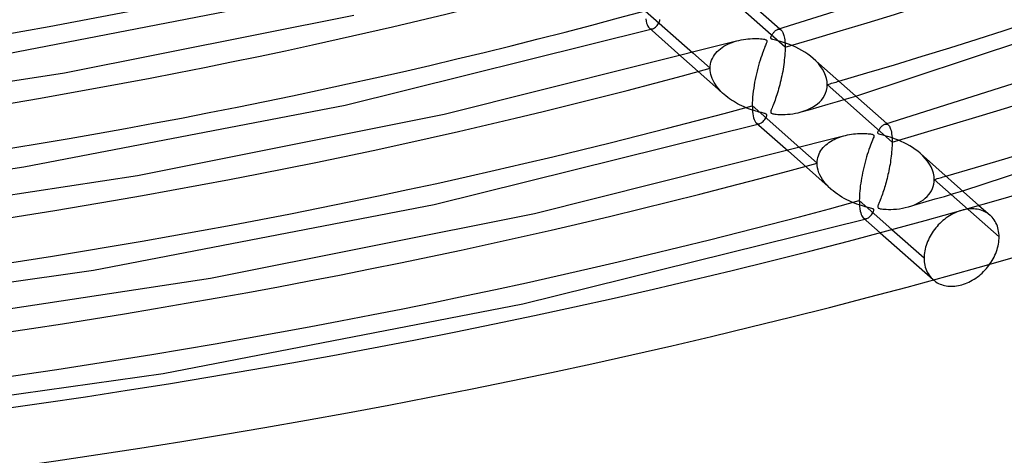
# Model space of a CAD drawing. Header units: millimetres. Extents: x -852 to 852, y -906 to 935.
# Tile 29 of 74: x 137 to 251, y 387 to 437. Entities that reach past the tile are written whole.
import ezdxf

# ---------------------------------------------------------------- set-up
doc = ezdxf.new("R2010")
doc.units = ezdxf.units.MM
doc.layers.add('HIDDEN', color=7, linetype='Continuous')
doc.layers.add('THICK', color=7, linetype='Continuous')

msp = doc.modelspace()

# ---------------------------------------------------------------- linework, layer by layer
at = {"layer": 'HIDDEN'}
for p, q in [((225.67, 434), (218.14, 440.69)), ((211.04, 436.88), (211.09, 436.99)), ((211.1, 437.19), (211.07, 437.22)), ((211.09, 436.99), (211.11, 437.06)), ((211.11, 437.16), (211.1, 437.19)), ((211.12, 437.12), (211.11, 437.16)), ((211.11, 437.06), (211.12, 437.12)), ((209.89, 436.23), (209.95, 436.18)), ((209.95, 436.18), (210.02, 436.15)), ((210.02, 436.15), (210.08, 436.13)), ((210.06, 436.08), (210.09, 436.09)), ((210.08, 436.13), (210.16, 436.12)), ((210.09, 436.09), (210.13, 436.1)), ((210.13, 436.1), (210.17, 436.11)), ((210.16, 436.12), (210.23, 436.13)), ((210.17, 436.11), (210.21, 436.12)), ((210.21, 436.12), (210.24, 436.13)), ((210.23, 436.13), (210.3, 436.15)), ((210.24, 436.13), (210.28, 436.14)), ((210.3, 436.15), (210.4, 436.19)), ((210.4, 436.19), (210.5, 436.25)), ((210.5, 436.25), (210.6, 436.32)), ((210.6, 436.32), (210.7, 436.42)), ((210.7, 436.42), (210.79, 436.52)), ((210.79, 436.52), (210.88, 436.64)), ((210.88, 436.64), (210.97, 436.76)), ((210.97, 436.76), (211.04, 436.88)), ((224.83, 436.07), (224.9, 436.09)), ((224.9, 436.09), (224.97, 436.09)), ((224.97, 436.09), (225.04, 436.09)), ((225.04, 436.09), (225.1, 436.07)), ((225.06, 436.14), (225.23, 435.99)), ((225.1, 436.07), (225.16, 436.04)), ((225.16, 436.04), (225.22, 435.99)), ((225.22, 435.99), (225.27, 435.94)), ((225.27, 435.94), (225.33, 435.87)), ((225.33, 435.87), (225.37, 435.8)), ((225.37, 435.8), (225.42, 435.71)), ((219.79, 434.65), (220.05, 434.73)), ((225.42, 435.71), (225.46, 435.6)), ((225.46, 435.6), (225.5, 435.48)), ((225.5, 435.48), (225.54, 435.35)), ((225.54, 435.35), (225.57, 435.2)), ((225.57, 435.2), (225.6, 435.04)), ((225.6, 435.04), (225.63, 434.86)), ((225.63, 434.86), (225.65, 434.67)), ((225.65, 434.67), (225.66, 434.46)), ((217.78, 433.48), (217.96, 433.65)), ((217.96, 433.65), (218.15, 433.82)), ((218.15, 433.82), (218.35, 433.97)), ((218.35, 433.97), (218.57, 434.11)), ((218.57, 434.11), (218.8, 434.24)), ((218.8, 434.24), (219.03, 434.35)), ((219.03, 434.35), (219.28, 434.46)), ((219.28, 434.46), (219.53, 434.56)), ((219.53, 434.56), (219.79, 434.65)), ((225.66, 433.53), (225.65, 433.29)), ((225.66, 434.46), (225.67, 434.24)), ((225.67, 433.77), (225.66, 433.53)), ((225.67, 434.24), (225.67, 434)), ((225.67, 434), (225.67, 433.77)), ((213.57, 432.96), (218.59, 428.51)), ((214.95, 433.33), (216.96, 431.55)), ((217.05, 432.25), (217.13, 432.48)), ((217.13, 432.48), (217.22, 432.7)), ((217.22, 432.7), (217.34, 432.91)), ((217.34, 432.91), (217.47, 433.11)), ((217.47, 433.11), (217.61, 433.3)), ((217.61, 433.3), (217.78, 433.48)), ((225.58, 432.51), (225.55, 432.25)), ((225.61, 432.78), (225.58, 432.51)), ((225.63, 433.04), (225.61, 432.78)), ((225.65, 433.29), (225.63, 433.04)), ((229.25, 432.4), (228.94, 432.69)), ((229.54, 432.09), (229.25, 432.4)), ((216.96, 431.55), (216.97, 431.79)), ((216.97, 431.3), (216.96, 431.55)), ((216.97, 431.79), (217, 432.02)), ((217, 431.06), (216.97, 431.3)), ((217, 432.02), (217.05, 432.25)), ((225.43, 431.45), (225.39, 431.18)), ((225.48, 431.71), (225.43, 431.45)), ((225.52, 431.98), (225.48, 431.71)), ((225.55, 432.25), (225.52, 431.98)), ((229.8, 431.76), (229.54, 432.09)), ((230.03, 431.43), (229.8, 431.76)), ((230.22, 431.08), (230.03, 431.43)), ((217.05, 430.82), (217, 431.06)), ((217.12, 430.58), (217.05, 430.82)), ((217.21, 430.35), (217.12, 430.58)), ((217.32, 430.12), (217.21, 430.35)), ((217.44, 429.89), (217.32, 430.12)), ((225.17, 430.14), (225.11, 429.88)), ((225.23, 430.39), (225.17, 430.14)), ((225.28, 430.65), (225.23, 430.39)), ((225.34, 430.91), (225.28, 430.65)), ((225.39, 431.18), (225.34, 430.91)), ((230.37, 430.72), (230.22, 431.08)), ((230.48, 430.37), (230.37, 430.72)), ((230.55, 430.01), (230.48, 430.37)), ((217.57, 429.67), (217.44, 429.89)), ((217.72, 429.46), (217.57, 429.67)), ((217.88, 429.25), (217.72, 429.46)), ((218.05, 429.05), (217.88, 429.25)), ((218.22, 428.86), (218.05, 429.05)), ((224.92, 429.15), (224.85, 428.92)), ((224.99, 429.39), (224.92, 429.15)), ((225.05, 429.64), (224.99, 429.39)), ((225.11, 429.88), (225.05, 429.64)), ((230.38, 428.67), (230.49, 428.98)), ((230.49, 428.98), (230.55, 429.31)), ((230.57, 429.65), (230.55, 430.01)), ((230.55, 429.31), (230.57, 429.65)), ((238.1, 422.97), (230.57, 429.65)), ((218.41, 428.67), (218.22, 428.86)), ((218.61, 428.49), (218.41, 428.67)), ((218.8, 428.33), (218.61, 428.49)), ((219.01, 428.16), (218.8, 428.33)), ((219.22, 428.01), (219.01, 428.16)), ((219.44, 427.85), (219.22, 428.01)), ((219.67, 427.71), (219.44, 427.85)), ((224.5, 427.83), (224.43, 427.63)), ((224.57, 428.04), (224.5, 427.83)), ((224.64, 428.25), (224.57, 428.04)), ((224.72, 428.47), (224.64, 428.25)), ((224.78, 428.69), (224.72, 428.47)), ((224.85, 428.92), (224.78, 428.69)), ((229.66, 427.61), (229.88, 427.84)), ((229.88, 427.84), (230.08, 428.1)), ((230.08, 428.1), (230.25, 428.37)), ((230.25, 428.37), (230.38, 428.67)), ((231.75, 427.69), (232.81, 428)), ((232.81, 428), (233.87, 428.32)), ((219.9, 427.57), (219.67, 427.71)), ((220.14, 427.43), (219.9, 427.57)), ((220.39, 427.3), (220.14, 427.43)), ((220.64, 427.18), (220.39, 427.3)), ((220.9, 427.06), (220.64, 427.18)), ((221.16, 426.95), (220.9, 427.06)), ((221.4, 426.85), (221.16, 426.95)), ((221.64, 426.77), (221.4, 426.85)), ((221.87, 426.69), (221.64, 426.77)), ((222.08, 426.62), (221.87, 426.69)), ((224.06, 426.7), (224.03, 426.6)), ((224.11, 426.81), (224.06, 426.7)), ((224.16, 426.94), (224.11, 426.81)), ((224.22, 427.09), (224.16, 426.94)), ((224.28, 427.26), (224.22, 427.09)), ((224.35, 427.44), (224.28, 427.26)), ((224.43, 427.63), (224.35, 427.44)), ((227.55, 426.47), (228.59, 426.77)), ((227.9, 426.58), (228.24, 426.71)), ((228.24, 426.71), (228.56, 426.86)), ((228.56, 426.86), (228.87, 427.02)), ((228.59, 426.77), (229.64, 427.07)), ((228.87, 427.02), (229.15, 427.2)), ((229.15, 427.2), (229.42, 427.4)), ((229.42, 427.4), (229.66, 427.61)), ((229.64, 427.07), (230.69, 427.38)), ((230.69, 427.38), (231.75, 427.69)), ((222.28, 426.56), (222.08, 426.62)), ((222.46, 426.51), (222.28, 426.56)), ((222.63, 426.46), (222.46, 426.51)), ((222.78, 426.42), (222.63, 426.46)), ((222.92, 426.39), (222.78, 426.42)), ((223.04, 426.36), (222.92, 426.39)), ((223.15, 426.33), (223.04, 426.36)), ((223.26, 426.3), (223.15, 426.33)), ((223.21, 425.47), (223.31, 425.59)), ((223.34, 426.27), (223.26, 426.3)), ((223.31, 425.59), (223.39, 425.72)), ((223.41, 426.24), (223.34, 426.27)), ((223.39, 425.72), (223.46, 425.83)), ((223.47, 426.22), (223.41, 426.24)), ((223.46, 425.83), (223.51, 425.94)), ((223.5, 426.19), (223.47, 426.22)), ((223.53, 426.16), (223.5, 426.19)), ((223.51, 425.94), (223.54, 426.02)), ((223.55, 426.12), (223.53, 426.16)), ((223.54, 426.02), (223.55, 426.08)), ((223.55, 426.08), (223.55, 426.12)), ((224.03, 426.6), (224.01, 426.53)), ((224.01, 426.53), (224.01, 426.46)), ((224.01, 426.46), (224.01, 426.41)), ((224.01, 426.41), (224.03, 426.38)), ((224.03, 426.38), (224.06, 426.34)), ((224.06, 426.34), (224.1, 426.31)), ((224.1, 426.31), (224.16, 426.29)), ((224.16, 426.29), (224.25, 426.26)), ((224.25, 426.26), (224.36, 426.24)), ((224.36, 426.24), (224.49, 426.22)), ((224.49, 426.22), (224.64, 426.2)), ((224.64, 426.2), (224.81, 426.19)), ((224.81, 426.19), (224.99, 426.18)), ((224.99, 426.18), (225.2, 426.18)), ((225.2, 426.18), (225.43, 426.18)), ((225.43, 426.18), (225.68, 426.18)), ((225.68, 426.18), (225.96, 426.2)), ((225.96, 426.2), (226.25, 426.22)), ((226.25, 426.22), (226.56, 426.26)), ((226.56, 426.26), (226.87, 426.31)), ((226.87, 426.31), (227.2, 426.38)), ((227.2, 426.38), (227.53, 426.47)), ((227.53, 426.47), (227.9, 426.58)), ((222.32, 425.2), (222.38, 425.15)), ((222.38, 425.15), (222.44, 425.12)), ((222.44, 425.12), (222.51, 425.1)), ((222.49, 425.05), (222.53, 425.06)), ((222.51, 425.1), (222.58, 425.09)), ((222.53, 425.06), (222.56, 425.07)), ((222.56, 425.07), (222.6, 425.08)), ((222.58, 425.09), (222.65, 425.09)), ((222.6, 425.08), (222.64, 425.09)), ((222.64, 425.09), (222.68, 425.1)), ((222.65, 425.09), (222.72, 425.11)), ((222.68, 425.1), (222.71, 425.11)), ((222.72, 425.11), (222.81, 425.15)), ((222.81, 425.15), (222.91, 425.2)), ((222.91, 425.2), (223.01, 425.28)), ((223.01, 425.28), (223.11, 425.37)), ((223.11, 425.37), (223.21, 425.47)), ((237.26, 425.04), (237.34, 425.06)), ((237.34, 425.06), (237.41, 425.06)), ((237.41, 425.06), (237.47, 425.05)), ((237.47, 425.05), (237.54, 425.03)), ((237.49, 425.11), (237.66, 424.96)), ((237.54, 425.03), (237.6, 425)), ((237.6, 425), (237.66, 424.96)), ((237.66, 424.96), (237.72, 424.89)), ((237.72, 424.89), (237.78, 424.81)), ((237.78, 424.81), (237.84, 424.71)), ((237.84, 424.71), (237.89, 424.59)), ((237.89, 424.59), (237.93, 424.46)), ((237.93, 424.46), (237.98, 424.3)), ((231.15, 423.16), (231.36, 423.27)), ((231.36, 423.27), (231.57, 423.37)), ((231.57, 423.37), (231.79, 423.46)), ((231.79, 423.46), (232.01, 423.55)), ((232.01, 423.55), (232.24, 423.62)), ((232.24, 423.62), (232.48, 423.69)), ((237.98, 424.3), (238.02, 424.13)), ((238.02, 424.13), (238.05, 423.93)), ((238.05, 423.93), (238.07, 423.72)), ((238.07, 423.72), (238.09, 423.49)), ((238.09, 423.49), (238.1, 423.24)), ((238.1, 423.24), (238.1, 422.97)), ((227.38, 422.3), (229.39, 420.51)), ((229.83, 421.97), (229.95, 422.15)), ((229.95, 422.15), (230.09, 422.32)), ((230.09, 422.32), (230.24, 422.48)), ((230.24, 422.48), (230.41, 422.64)), ((230.41, 422.64), (230.58, 422.78)), ((230.58, 422.78), (230.76, 422.92)), ((230.76, 422.92), (230.95, 423.04)), ((230.95, 423.04), (231.15, 423.16)), ((238.08, 422.3), (238.07, 422.07)), ((238.1, 422.53), (238.08, 422.3)), ((238.1, 422.97), (238.1, 422.75)), ((238.1, 422.75), (238.1, 422.53)), ((226.01, 421.93), (231.02, 417.48)), ((229.4, 420.74), (229.43, 420.96)), ((229.43, 420.96), (229.47, 421.17)), ((229.47, 421.17), (229.54, 421.38)), ((229.54, 421.38), (229.62, 421.59)), ((229.62, 421.59), (229.72, 421.78)), ((229.72, 421.78), (229.83, 421.97)), ((237.97, 421.1), (237.93, 420.85)), ((238, 421.34), (237.97, 421.1)), ((238.03, 421.59), (238, 421.34)), ((238.05, 421.83), (238.03, 421.59)), ((238.07, 422.07), (238.05, 421.83)), ((241.68, 421.37), (241.37, 421.66)), ((241.96, 421.07), (241.68, 421.37)), ((242.22, 420.75), (241.96, 421.07)), ((229.39, 420.51), (229.4, 420.74)), ((229.41, 420.24), (229.39, 420.51)), ((229.45, 419.96), (229.41, 420.24)), ((229.51, 419.69), (229.45, 419.96)), ((237.77, 419.88), (237.72, 419.64)), ((237.81, 420.12), (237.77, 419.88)), ((237.86, 420.36), (237.81, 420.12)), ((237.9, 420.61), (237.86, 420.36)), ((237.93, 420.85), (237.9, 420.61)), ((242.45, 420.41), (242.22, 420.75)), ((242.64, 420.07), (242.45, 420.41)), ((242.8, 419.71), (242.64, 420.07)), ((229.6, 419.41), (229.51, 419.69)), ((229.72, 419.15), (229.6, 419.41)), ((229.85, 418.88), (229.72, 419.15)), ((230.01, 418.63), (229.85, 418.88)), ((237.51, 418.73), (237.46, 418.51)), ((237.57, 418.95), (237.51, 418.73)), ((237.62, 419.18), (237.57, 418.95)), ((237.67, 419.41), (237.62, 419.18)), ((237.72, 419.64), (237.67, 419.41)), ((242.91, 419.35), (242.8, 419.71)), ((242.98, 418.98), (242.91, 419.35)), ((243, 418.62), (242.98, 418.98)), ((230.18, 418.38), (230.01, 418.63)), ((230.37, 418.14), (230.18, 418.38)), ((230.58, 417.91), (230.37, 418.14)), ((230.8, 417.69), (230.58, 417.91)), ((231.02, 417.47), (230.8, 417.69)), ((237.22, 417.67), (237.16, 417.48)), ((237.28, 417.88), (237.22, 417.67)), ((237.34, 418.08), (237.28, 417.88)), ((237.4, 418.29), (237.34, 418.08)), ((237.46, 418.51), (237.4, 418.29)), ((242.66, 417.31), (242.78, 417.55)), ((242.78, 417.55), (242.88, 417.81)), ((242.88, 417.81), (242.95, 418.07)), ((242.95, 418.07), (242.99, 418.34)), ((242.99, 418.34), (243, 418.62)), ((250.53, 411.94), (243, 418.62)), ((231.25, 417.28), (231.02, 417.47)), ((231.49, 417.09), (231.25, 417.28)), ((231.74, 416.91), (231.49, 417.09)), ((232, 416.74), (231.74, 416.91)), ((232.27, 416.57), (232, 416.74)), ((232.55, 416.41), (232.27, 416.57)), ((232.84, 416.26), (232.55, 416.41)), ((236.78, 416.39), (236.72, 416.23)), ((236.84, 416.56), (236.78, 416.39)), ((236.91, 416.73), (236.84, 416.56)), ((236.97, 416.91), (236.91, 416.73)), ((237.03, 417.09), (236.97, 416.91)), ((237.1, 417.28), (237.03, 417.09)), ((237.16, 417.48), (237.1, 417.28)), ((241.73, 416.27), (241.96, 416.46)), ((241.96, 416.46), (242.17, 416.65)), ((242.17, 416.65), (242.35, 416.86)), ((242.35, 416.86), (242.52, 417.08)), ((242.52, 417.08), (242.66, 417.31)), ((243.12, 416.35), (244.18, 416.65)), ((244.18, 416.65), (245.24, 416.97)), ((245.24, 416.97), (246.31, 417.28)), ((233.13, 416.12), (232.84, 416.26)), ((233.44, 415.98), (233.13, 416.12)), ((233.73, 415.86), (233.44, 415.98)), ((234.01, 415.76), (233.73, 415.86)), ((234.28, 415.66), (234.01, 415.76)), ((234.53, 415.58), (234.28, 415.66)), ((234.77, 415.51), (234.53, 415.58)), ((234.98, 415.45), (234.77, 415.51)), ((235.17, 415.4), (234.98, 415.45)), ((235.33, 415.36), (235.17, 415.4)), ((235.48, 415.32), (235.33, 415.36)), ((235.61, 415.29), (235.48, 415.32)), ((235.73, 415.25), (235.61, 415.29)), ((235.83, 415.22), (235.73, 415.25)), ((235.89, 415.19), (235.83, 415.22)), ((236.45, 415.49), (236.44, 415.43)), ((236.44, 415.43), (236.44, 415.38)), ((236.44, 415.38), (236.47, 415.33)), ((236.46, 415.56), (236.45, 415.49)), ((236.49, 415.64), (236.46, 415.56)), ((236.47, 415.33), (236.5, 415.3)), ((236.52, 415.73), (236.49, 415.64)), ((236.5, 415.3), (236.56, 415.27)), ((236.56, 415.83), (236.52, 415.73)), ((236.61, 415.95), (236.56, 415.83)), ((236.56, 415.27), (236.63, 415.24)), ((236.66, 416.08), (236.61, 415.95)), ((236.63, 415.24), (236.73, 415.22)), ((236.72, 416.23), (236.66, 416.08)), ((236.73, 415.22), (236.86, 415.2)), ((238.61, 415.18), (238.95, 415.22)), ((238.95, 415.22), (239.3, 415.28)), ((239.3, 415.28), (239.63, 415.35)), ((239.63, 415.35), (239.96, 415.43)), ((239.96, 415.43), (240.29, 415.53)), ((239.99, 415.44), (241.03, 415.74)), ((240.29, 415.53), (240.61, 415.65)), ((240.61, 415.65), (240.92, 415.79)), ((240.92, 415.79), (241.21, 415.93)), ((241.03, 415.74), (242.07, 416.04)), ((241.21, 415.93), (241.48, 416.1)), ((241.48, 416.1), (241.73, 416.27)), ((242.07, 416.04), (243.12, 416.35)), ((248.19, 415.61), (249.5, 414.45)), ((234.75, 414.17), (234.81, 414.12)), ((234.81, 414.12), (234.88, 414.09)), ((234.88, 414.09), (234.95, 414.07)), ((234.95, 414.07), (235.02, 414.06)), ((235.07, 414.06), (235.11, 414.07)), ((235.09, 414.06), (235.16, 414.08)), ((235.11, 414.07), (235.15, 414.08)), ((235.16, 414.08), (235.25, 414.11)), ((235.25, 414.11), (235.34, 414.17)), ((235.34, 414.17), (235.43, 414.23)), ((235.43, 414.23), (235.52, 414.31)), ((235.52, 414.31), (235.61, 414.41)), ((235.61, 414.41), (235.7, 414.51)), ((235.7, 414.51), (235.78, 414.62)), ((235.78, 414.62), (235.85, 414.73)), ((235.85, 414.73), (235.91, 414.83)), ((235.94, 415.15), (235.89, 415.19)), ((235.91, 414.83), (235.95, 414.92)), ((235.97, 415.11), (235.94, 415.15)), ((235.95, 414.92), (235.98, 415)), ((235.98, 415.06), (235.97, 415.11)), ((235.98, 415), (235.98, 415.06)), ((236.86, 415.2), (237.01, 415.18)), ((237.01, 415.18), (237.2, 415.16)), ((237.2, 415.16), (237.42, 415.15)), ((237.42, 415.15), (237.68, 415.14)), ((237.68, 415.14), (237.96, 415.14)), ((237.96, 415.14), (238.27, 415.16)), ((238.27, 415.16), (238.61, 415.18)), ((244.36, 414.12), (244.17, 413.98)), ((244.56, 414.26), (244.36, 414.12)), ((244.75, 414.39), (244.56, 414.26)), ((244.95, 414.51), (244.75, 414.39)), ((245.16, 414.62), (244.95, 414.51)), ((245.36, 414.72), (245.16, 414.62)), ((245.57, 414.81), (245.36, 414.72)), ((245.77, 414.89), (245.57, 414.81)), ((245.97, 414.97), (245.77, 414.89)), ((246.17, 415.03), (245.97, 414.97)), ((246.37, 415.08), (246.17, 415.03)), ((246.57, 415.12), (246.37, 415.08)), ((246.78, 415.16), (246.57, 415.12)), ((246.98, 415.18), (246.78, 415.16)), ((247.18, 415.2), (246.98, 415.18)), ((247.39, 415.2), (247.18, 415.2)), ((247.59, 415.2), (247.39, 415.2)), ((247.78, 415.18), (247.59, 415.2)), ((247.98, 415.16), (247.78, 415.18)), ((248.17, 415.12), (247.98, 415.16)), ((248.35, 415.07), (248.17, 415.12)), ((248.53, 415.01), (248.35, 415.07)), ((248.7, 414.95), (248.53, 415.01)), ((248.87, 414.87), (248.7, 414.95)), ((249.02, 414.79), (248.87, 414.87)), ((249.17, 414.7), (249.02, 414.79)), ((249.31, 414.6), (249.17, 414.7)), ((249.45, 414.49), (249.31, 414.6)), ((249.59, 414.36), (249.45, 414.49)), ((249.73, 414.22), (249.59, 414.36)), ((249.85, 414.07), (249.73, 414.22)), ((249.97, 413.92), (249.85, 414.07)), ((234.92, 414.01), (234.96, 414.02)), ((234.96, 414.02), (235, 414.03)), ((235, 414.03), (235.03, 414.04)), ((235.02, 414.06), (235.09, 414.06)), ((235.03, 414.04), (235.07, 414.06)), ((243.17, 412.98), (243.03, 412.8)), ((243.32, 413.16), (243.17, 412.98)), ((243.47, 413.33), (243.32, 413.16)), ((243.64, 413.5), (243.47, 413.33)), ((243.81, 413.67), (243.64, 413.5)), ((243.99, 413.83), (243.81, 413.67)), ((244.17, 413.98), (243.99, 413.83)), ((250.07, 413.75), (249.97, 413.92)), ((250.17, 413.57), (250.07, 413.75)), ((250.26, 413.38), (250.17, 413.57)), ((250.33, 413.19), (250.26, 413.38)), ((250.39, 412.99), (250.33, 413.19)), ((250.44, 412.79), (250.39, 412.99)), ((236.7, 412.43), (242.86, 406.97)), ((238.08, 412.81), (241.82, 409.49)), ((242.41, 411.82), (242.31, 411.61)), ((242.52, 412.02), (242.41, 411.82)), ((242.64, 412.23), (242.52, 412.02)), ((242.76, 412.43), (242.64, 412.23)), ((242.89, 412.62), (242.76, 412.43)), ((243.03, 412.8), (242.89, 412.62)), ((250.48, 412.58), (250.44, 412.79)), ((250.51, 412.37), (250.48, 412.58)), ((250.53, 412.15), (250.51, 412.37)), ((250.53, 411.94), (250.53, 412.15)), ((250.53, 411.74), (250.53, 411.94)), ((241.99, 410.74), (241.94, 410.53)), ((242.06, 410.96), (241.99, 410.74)), ((242.13, 411.18), (242.06, 410.96)), ((242.21, 411.39), (242.13, 411.18)), ((242.31, 411.61), (242.21, 411.39)), ((250.3, 410.46), (250.36, 410.68)), ((250.36, 410.68), (250.41, 410.9)), ((250.41, 410.9), (250.46, 411.11)), ((250.46, 411.11), (250.49, 411.33)), ((250.49, 411.33), (250.51, 411.53)), ((250.51, 411.53), (250.53, 411.74)), ((241.84, 409.89), (241.82, 409.69)), ((241.82, 409.69), (241.82, 409.49)), ((241.86, 410.1), (241.84, 409.89)), ((241.9, 410.31), (241.86, 410.1)), ((241.94, 410.53), (241.9, 410.31)), ((249.84, 409.4), (249.95, 409.6)), ((249.95, 409.6), (250.05, 409.82)), ((250.05, 409.82), (250.14, 410.03)), ((250.14, 410.03), (250.22, 410.25)), ((250.22, 410.25), (250.3, 410.46)), ((241.82, 409.49), (241.83, 409.27)), ((241.83, 409.27), (241.84, 409.06)), ((241.84, 409.06), (241.87, 408.85)), ((241.87, 408.85), (241.91, 408.64)), ((241.91, 408.64), (241.96, 408.43)), ((241.96, 408.43), (242.02, 408.23)), ((249.05, 408.25), (249.2, 408.43)), ((249.2, 408.43), (249.34, 408.61)), ((249.34, 408.61), (249.47, 408.8)), ((249.47, 408.8), (249.6, 408.99)), ((249.6, 408.99), (249.72, 409.19)), ((249.72, 409.19), (249.84, 409.4)), ((242.02, 408.23), (242.1, 408.04)), ((242.1, 408.04), (242.19, 407.85)), ((242.19, 407.85), (242.28, 407.67)), ((242.28, 407.67), (242.39, 407.51)), ((242.39, 407.51), (242.51, 407.34)), ((242.51, 407.34), (242.64, 407.19)), ((247.82, 407.15), (248.01, 407.29)), ((248.01, 407.29), (248.2, 407.43)), ((248.2, 407.43), (248.38, 407.58)), ((248.38, 407.58), (248.56, 407.74)), ((248.56, 407.74), (248.73, 407.91)), ((248.73, 407.91), (248.89, 408.08)), ((248.89, 408.08), (249.05, 408.25)), ((242.64, 407.19), (242.77, 407.05)), ((242.77, 407.05), (242.91, 406.93)), ((242.91, 406.93), (243.05, 406.82)), ((243.05, 406.82), (243.19, 406.72)), ((243.19, 406.72), (243.34, 406.62)), ((243.34, 406.62), (243.5, 406.54)), ((243.5, 406.54), (243.67, 406.46)), ((243.67, 406.46), (243.84, 406.4)), ((243.84, 406.4), (244.02, 406.34)), ((244.02, 406.34), (244.2, 406.29)), ((244.2, 406.29), (244.39, 406.25)), ((244.39, 406.25), (244.59, 406.22)), ((244.59, 406.22), (244.79, 406.21)), ((244.79, 406.21), (244.99, 406.2)), ((244.99, 406.2), (245.19, 406.21)), ((245.19, 406.21), (245.39, 406.22)), ((245.39, 406.22), (245.6, 406.25)), ((245.6, 406.25), (245.8, 406.28)), ((245.8, 406.28), (246, 406.32)), ((246, 406.32), (246.2, 406.38)), ((246.2, 406.38), (246.4, 406.44)), ((246.4, 406.44), (246.61, 406.51)), ((246.61, 406.51), (246.81, 406.59)), ((246.81, 406.59), (247.01, 406.68)), ((247.01, 406.68), (247.22, 406.79)), ((247.22, 406.79), (247.42, 406.9)), ((247.42, 406.9), (247.62, 407.02)), ((247.62, 407.02), (247.82, 407.15))]:
    msp.add_line(p, q, dxfattribs=at)
for centre, major_axis, start_param, end_param in [((0, 629.17), (-506.5, 0), 0, 2.617994), ((0, 629.16), (-450.86, 0), 2.095013, 2.617994), ((0, 629.16), (-476.19, 0), 2.094423, 2.617994), ((0, 629.16), (-374.88, 0), 1.060535, 2.070585), ((0, 629.16), (-400.21, 0), 1.059691, 2.071429), ((0, 629.16), (-425.54, 0), 1.058948, 2.072173), ((0, 629.16), (-450.86, 0), 1.058288, 2.072833), ((0, 629.16), (460.84, 0), -1.04682, -1.043427), ((0, 629.16), (-476.19, 0), 1.057698, 2.073423), ((0, 629.16), (486.17, 0), -1.047385, -1.044169)]:
    msp.add_ellipse(centre, major_axis=major_axis, ratio=0.5, start_param=start_param, end_param=end_param, dxfattribs=at)
at = {"layer": 'THICK'}
for p, q in [((224.84, 436.08), (260.5, 447.4)), ((216.52, 443.71), (225.06, 436.14)), ((233.87, 428.32), (272.8, 441.23)), ((129.12, 432.06), (164.23, 438.84)), ((209.43, 438.23), (214.95, 433.33)), ((141.97, 431), (175.57, 437.72)), ((209.48, 437.3), (209.52, 437.04)), ((209.52, 437.04), (209.58, 436.81)), ((237.27, 425.04), (275.06, 437.04)), ((174.56, 427.27), (210.06, 436.08)), ((209.58, 436.81), (209.64, 436.62)), ((209.64, 436.62), (209.71, 436.46)), ((209.71, 436.46), (209.8, 436.33)), ((209.8, 436.33), (209.89, 436.23)), ((209.88, 436.23), (213.57, 432.96)), ((224.43, 435.8), (224.49, 435.86)), ((224.49, 435.86), (224.56, 435.92)), ((224.56, 435.92), (224.63, 435.97)), ((224.63, 435.97), (224.7, 436.02)), ((224.7, 436.02), (224.77, 436.05)), ((224.77, 436.05), (224.83, 436.07)), ((186.07, 426.2), (220.01, 434.72)), ((220.05, 434.73), (220.3, 434.79)), ((220.3, 434.79), (220.56, 434.85)), ((220.56, 434.85), (220.82, 434.89)), ((220.82, 434.89), (221.09, 434.93)), ((221.09, 434.93), (221.36, 434.96)), ((221.36, 434.96), (221.63, 434.98)), ((221.63, 434.98), (221.9, 435)), ((221.9, 435), (222.16, 435)), ((222.16, 435), (222.4, 435)), ((222.4, 435), (222.63, 434.99)), ((222.63, 434.99), (222.83, 434.98)), ((222.83, 434.98), (223.01, 434.96)), ((223.01, 434.96), (223.16, 434.94)), ((223.16, 434.94), (223.27, 434.92)), ((223.27, 434.92), (223.36, 434.9)), ((223.36, 434.9), (223.43, 434.87)), ((223.43, 434.87), (223.48, 434.85)), ((223.48, 434.85), (223.52, 434.82)), ((223.52, 434.82), (223.54, 434.78)), ((223.55, 434.67), (223.53, 434.6)), ((223.54, 434.78), (223.55, 434.73)), ((223.55, 434.73), (223.55, 434.67)), ((224.01, 435.12), (224.02, 435.17)), ((224.01, 435.07), (224.01, 435.12)), ((224.02, 435.04), (224.01, 435.07)), ((224.02, 435.17), (224.04, 435.22)), ((224.04, 435), (224.02, 435.04)), ((224.04, 435.22), (224.06, 435.27)), ((224.07, 434.97), (224.04, 435)), ((224.06, 435.27), (224.09, 435.33)), ((224.11, 434.95), (224.07, 434.97)), ((224.09, 435.33), (224.12, 435.39)), ((224.17, 434.92), (224.11, 434.95)), ((224.12, 435.39), (224.16, 435.45)), ((224.16, 435.45), (224.2, 435.52)), ((224.26, 434.89), (224.17, 434.92)), ((224.2, 435.52), (224.25, 435.59)), ((224.25, 435.59), (224.31, 435.66)), ((224.39, 434.85), (224.26, 434.89)), ((224.31, 435.66), (224.37, 435.73)), ((224.37, 435.73), (224.43, 435.8)), ((224.58, 434.8), (224.39, 434.85)), ((224.84, 434.74), (224.58, 434.8)), ((225.15, 434.65), (224.84, 434.74)), ((225.49, 434.55), (225.15, 434.65)), ((223.12, 433.51), (223.03, 433.29)), ((223.19, 433.72), (223.12, 433.51)), ((223.26, 433.9), (223.19, 433.72)), ((223.33, 434.06), (223.26, 433.9)), ((223.38, 434.2), (223.33, 434.06)), ((223.43, 434.32), (223.38, 434.2)), ((223.47, 434.42), (223.43, 434.32)), ((223.51, 434.52), (223.47, 434.42)), ((223.53, 434.6), (223.51, 434.52)), ((225.84, 434.43), (225.49, 434.55)), ((226.2, 434.3), (225.84, 434.43)), ((226.56, 434.16), (226.2, 434.3)), ((226.92, 434), (226.56, 434.16)), ((227.28, 433.82), (226.92, 434)), ((227.63, 433.62), (227.28, 433.82)), ((227.98, 433.41), (227.63, 433.62)), ((222.77, 432.49), (222.67, 432.19)), ((222.86, 432.78), (222.77, 432.49)), ((222.95, 433.05), (222.86, 432.78)), ((223.03, 433.29), (222.95, 433.05)), ((228.32, 433.19), (227.98, 433.41)), ((228.64, 432.94), (228.32, 433.19)), ((228.94, 432.69), (228.64, 432.94)), ((228.95, 432.68), (237.49, 425.11)), ((222.42, 431.23), (222.34, 430.91)), ((222.5, 431.56), (222.42, 431.23)), ((222.58, 431.87), (222.5, 431.56)), ((222.67, 432.19), (222.58, 431.87)), ((107.1, 425.69), (141.97, 431)), ((222.2, 430.25), (222.13, 429.92)), ((222.26, 430.58), (222.2, 430.25)), ((222.34, 430.91), (222.26, 430.58)), ((246.31, 417.28), (287.62, 430.96)), ((222.02, 429.24), (221.98, 428.89)), ((222.08, 429.58), (222.02, 429.24)), ((222.13, 429.92), (222.08, 429.58)), ((221.88, 427.85), (221.86, 427.52)), ((221.9, 428.2), (221.88, 427.85)), ((221.94, 428.54), (221.9, 428.2)), ((221.98, 428.89), (221.94, 428.54)), ((137.23, 420.07), (174.56, 427.27)), ((221.86, 427.52), (221.86, 427.2)), ((221.86, 427.2), (221.87, 426.86)), ((221.86, 427.2), (227.38, 422.3)), ((221.87, 426.86), (221.88, 426.54)), ((150.45, 419.07), (186.07, 426.2)), ((221.88, 426.54), (221.92, 426.25)), ((221.92, 426.25), (221.96, 426)), ((221.96, 426), (222.01, 425.77)), ((222.01, 425.77), (222.08, 425.58)), ((222.08, 425.58), (222.15, 425.42)), ((184.89, 415.71), (222.49, 425.05)), ((222.15, 425.42), (222.23, 425.29)), ((222.23, 425.29), (222.32, 425.2)), ((222.32, 425.2), (226.01, 421.93)), ((236.52, 424.29), (236.56, 424.36)), ((236.56, 424.36), (236.6, 424.44)), ((236.6, 424.44), (236.66, 424.52)), ((236.66, 424.52), (236.72, 424.61)), ((236.72, 424.61), (236.79, 424.69)), ((236.79, 424.69), (236.86, 424.77)), ((236.86, 424.77), (236.94, 424.84)), ((236.94, 424.84), (237.02, 424.91)), ((237.02, 424.91), (237.11, 424.97)), ((237.11, 424.97), (237.19, 425.01)), ((237.19, 425.01), (237.26, 425.04)), ((196.57, 414.68), (232.45, 423.68)), ((232.48, 423.69), (232.7, 423.75)), ((232.7, 423.75), (232.92, 423.8)), ((232.92, 423.8), (233.15, 423.84)), ((233.15, 423.84), (233.38, 423.88)), ((233.38, 423.88), (233.62, 423.91)), ((233.62, 423.91), (233.85, 423.93)), ((233.85, 423.93), (234.09, 423.95)), ((234.09, 423.95), (234.32, 423.96)), ((234.32, 423.96), (234.55, 423.97)), ((234.55, 423.97), (234.77, 423.97)), ((234.77, 423.97), (234.97, 423.96)), ((234.97, 423.96), (235.15, 423.95)), ((235.15, 423.95), (235.31, 423.94)), ((235.31, 423.94), (235.46, 423.93)), ((235.46, 423.93), (235.58, 423.91)), ((235.58, 423.91), (235.7, 423.89)), ((235.7, 423.89), (235.79, 423.87)), ((235.79, 423.87), (235.87, 423.84)), ((235.88, 423.32), (235.82, 423.18)), ((235.87, 423.84), (235.92, 423.81)), ((235.92, 423.44), (235.88, 423.32)), ((235.92, 423.81), (235.96, 423.78)), ((235.96, 423.54), (235.92, 423.44)), ((235.96, 423.78), (235.98, 423.73)), ((235.98, 423.62), (235.96, 423.54)), ((235.98, 423.73), (235.98, 423.68)), ((235.98, 423.68), (235.98, 423.62)), ((236.44, 424.1), (236.46, 424.16)), ((236.44, 424.04), (236.44, 424.1)), ((236.45, 424), (236.44, 424.04)), ((236.48, 423.96), (236.45, 424)), ((236.46, 424.16), (236.48, 424.23)), ((236.48, 424.23), (236.52, 424.29)), ((236.53, 423.92), (236.48, 423.96)), ((236.61, 423.89), (236.53, 423.92)), ((236.71, 423.85), (236.61, 423.89)), ((236.86, 423.81), (236.71, 423.85)), ((237.05, 423.76), (236.86, 423.81)), ((237.28, 423.7), (237.05, 423.76)), ((237.56, 423.63), (237.28, 423.7)), ((237.86, 423.54), (237.56, 423.63)), ((238.19, 423.43), (237.86, 423.54)), ((238.51, 423.32), (238.19, 423.43)), ((238.84, 423.19), (238.51, 423.32)), ((235.4, 422.09), (235.31, 421.81)), ((235.5, 422.36), (235.4, 422.09)), ((235.59, 422.6), (235.5, 422.36)), ((235.68, 422.82), (235.59, 422.6)), ((235.75, 423.01), (235.68, 422.82)), ((235.82, 423.18), (235.75, 423.01)), ((239.17, 423.05), (238.84, 423.19)), ((239.5, 422.89), (239.17, 423.05)), ((239.83, 422.72), (239.5, 422.89)), ((240.16, 422.54), (239.83, 422.72)), ((240.48, 422.34), (240.16, 422.54)), ((240.79, 422.12), (240.48, 422.34)), ((241.09, 421.9), (240.79, 422.12)), ((235.04, 420.94), (234.96, 420.64)), ((235.13, 421.24), (235.04, 420.94)), ((235.22, 421.53), (235.13, 421.24)), ((235.31, 421.81), (235.22, 421.53)), ((241.37, 421.66), (241.09, 421.9)), ((241.39, 421.65), (248.19, 415.61)), ((98.46, 414.58), (137.23, 420.07)), ((234.81, 420.03), (234.73, 419.72)), ((234.88, 420.34), (234.81, 420.03)), ((234.96, 420.64), (234.88, 420.34)), ((113.48, 413.44), (150.45, 419.07)), ((234.55, 418.79), (234.5, 418.48)), ((234.61, 419.1), (234.55, 418.79)), ((234.67, 419.41), (234.61, 419.1)), ((234.73, 419.72), (234.67, 419.41)), ((234.38, 417.58), (234.35, 417.29)), ((234.41, 417.88), (234.38, 417.58)), ((234.45, 418.18), (234.41, 417.88)), ((234.5, 418.48), (234.45, 418.18)), ((234.3, 416.43), (234.29, 416.17)), ((234.31, 416.71), (234.3, 416.43)), ((234.32, 417), (234.31, 416.71)), ((234.35, 417.29), (234.32, 417)), ((145.34, 408.07), (184.89, 415.71)), ((234.29, 416.17), (234.3, 415.82)), ((234.29, 416.17), (238.08, 412.81)), ((234.3, 415.82), (234.32, 415.5)), ((234.32, 415.5), (234.35, 415.21)), ((234.35, 415.21), (234.39, 414.95)), ((158.93, 407.14), (196.57, 414.68)), ((234.39, 414.95), (234.45, 414.73)), ((234.45, 414.73), (234.51, 414.54)), ((234.51, 414.54), (234.59, 414.38)), ((234.59, 414.38), (234.67, 414.26)), ((234.67, 414.26), (234.75, 414.17)), ((234.75, 414.17), (236.7, 412.43)), ((195.22, 404.15), (234.92, 414.01)), ((104.26, 402.25), (145.34, 408.07)), ((119.86, 401.19), (158.93, 407.14)), ((153.44, 396.07), (195.22, 404.15)), ((110.06, 389.93), (153.44, 396.07))]:
    msp.add_line(p, q, dxfattribs=at)
for centre, major_axis, start_param, end_param in [((0, 633.5), (556.5, 0), -3.141592, -0.523599), ((0, 633.5), (-501.5, 0), 0, 2.617994), ((0, 629.17), (-556.5, 0), 0, 2.617994), ((0, 629.16), (460.84, 0), -1.043427, -0.523599), ((0, 629.16), (486.17, 0), -1.044169, -0.523599), ((0, 629.16), (384.87, 0), -2.081403, -1.070661), ((0, 629.16), (410.19, 0), -2.082205, -1.069859), ((0, 629.16), (435.51, 0), -2.082914, -1.06915), ((0, 629.16), (460.84, 0), -2.083545, -1.068519), ((0, 629.16), (486.17, 0), -2.08411, -1.067954)]:
    msp.add_ellipse(centre, major_axis=major_axis, ratio=0.5, start_param=start_param, end_param=end_param, dxfattribs=at)

doc.saveas('drawing.dxf')
